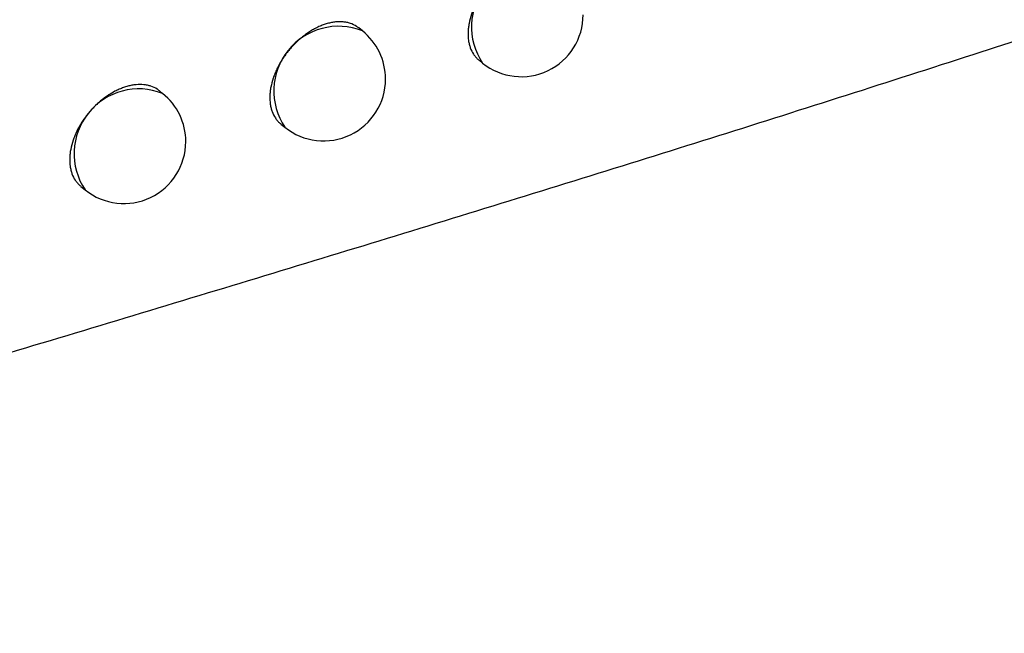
# Model space of a CAD drawing. Header units: millimetres. Extents: x -0.66 to 0.91, y -0.4 to 0.64.
# Tile 222 of 241: x 0.73358 to 0.74154, y 0.18565 to 0.19061. Entities that reach past the tile are written whole.
import ezdxf

# ---------------------------------------------------------------- set-up
doc = ezdxf.new("R2010")
doc.units = ezdxf.units.MM
doc.layers.add('FORMAT', color=7, linetype='Continuous')

msp = doc.modelspace()

# ---------------------------------------------------------------- linework, layer by layer
at = {"layer": 'FORMAT', "color": 7, "linetype": 'Continuous', "lineweight": 25}
for p, q in [((0.736351, 0.190521), (0.736322, 0.190544)), ((0.737294, 0.190283), (0.737322, 0.19026)), ((0.734737, 0.190015), (0.734712, 0.190036)), ((0.735693, 0.189767), (0.735724, 0.189741)), ((0.734077, 0.189263), (0.734111, 0.189236))]:
    msp.add_line(p, q, dxfattribs=at)
for centre, radius, start, end in [((0.737756, 0.190553), 0.0005234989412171, 68.457995, 213.993496), ((0.737635, 0.19065), 0.0005000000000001, 231.225746, 0), ((0.736159, 0.190034), 0.0005234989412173, 68.457995, 213.993496), ((0.736038, 0.190131), 0.0005000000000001, 0, 51.225746), ((0.736038, 0.190131), 0.0005000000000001, 231.225746, 0), ((0.734545, 0.189528), 0.0005234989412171, 68.457995, 213.993496), ((0.734424, 0.189625), 0.0005000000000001, 0, 51.225746), ((0.734424, 0.189625), 0.0005000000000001, 231.225746, 0)]:
    msp.add_arc(centre, radius, start, end, dxfattribs=at)
for points, knots in [([(0.7260067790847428, 0.1856511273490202), (0.7265956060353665, 0.1858325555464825), (0.7277735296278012, 0.1861954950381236), (0.7295191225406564, 0.1867233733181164), (0.7312491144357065, 0.1872434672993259), (0.7331128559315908, 0.1878025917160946), (0.7351041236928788, 0.1884022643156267), (0.7372163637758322, 0.1890457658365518), (0.7393004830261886, 0.1896931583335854), (0.7412981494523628, 0.190331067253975), (0.7432140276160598, 0.1909607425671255), (0.7444329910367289, 0.1913809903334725), (0.7450425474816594, 0.1915911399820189)], [0, 0, 0, 0, 0.0876556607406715, 0.1753514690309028, 0.2631533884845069, 0.3509855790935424, 0.4621203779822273, 0.5733027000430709, 0.684611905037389, 0.795958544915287, 0.8979667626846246, 1, 1, 1, 1]), ([(0.7379159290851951, 0.1910652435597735), (0.7379101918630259, 0.1910696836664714), (0.7378901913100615, 0.1910851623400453), (0.7378580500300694, 0.1910998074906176), (0.737821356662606, 0.1911095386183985), (0.7377825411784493, 0.1911150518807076), (0.7377410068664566, 0.1911143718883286), (0.7376977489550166, 0.1911074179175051), (0.7376646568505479, 0.1910991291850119), (0.7376313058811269, 0.1910879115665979), (0.7375974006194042, 0.1910736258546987), (0.7375636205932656, 0.1910564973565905), (0.7375302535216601, 0.1910367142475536), (0.7374975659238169, 0.1910144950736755), (0.7374652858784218, 0.1909896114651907), (0.7374340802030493, 0.190962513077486), (0.7374042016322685, 0.1909334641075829), (0.7373758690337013, 0.1909027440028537), (0.7373488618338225, 0.1908700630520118), (0.7373237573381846, 0.1908360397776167), (0.7372930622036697, 0.1907892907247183), (0.7372666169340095, 0.1907406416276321), (0.7372451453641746, 0.190691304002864), (0.7372270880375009, 0.1906418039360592), (0.7372142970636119, 0.1905924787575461), (0.7372071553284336, 0.190544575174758), (0.7372037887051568, 0.1904978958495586), (0.7372061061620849, 0.1904534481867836), (0.7372141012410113, 0.1904123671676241), (0.7372258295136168, 0.1903737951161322), (0.737242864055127, 0.1903390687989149), (0.7372653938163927, 0.1903098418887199), (0.7372802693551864, 0.1902928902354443), (0.7372911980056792, 0.1902857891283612), (0.7372945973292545, 0.1902835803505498)], [0, 0, 0, 0, 0.0215423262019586, 0.0750987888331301, 0.1024369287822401, 0.1289112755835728, 0.182469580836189, 0.2098086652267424, 0.2362838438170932, 0.2629441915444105, 0.2898913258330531, 0.3172313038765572, 0.3437067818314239, 0.3703674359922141, 0.3973148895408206, 0.4246552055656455, 0.4511305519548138, 0.477791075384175, 0.5047383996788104, 0.532078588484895, 0.5585536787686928, 0.6121135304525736, 0.6394534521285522, 0.6659283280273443, 0.7194877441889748, 0.7468274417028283, 0.7733021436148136, 0.8268612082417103, 0.8542007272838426, 0.8806752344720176, 0.9342339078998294, 0.9615732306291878, 0.9880474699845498, 1, 1, 1, 1]), ([(0.7363216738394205, 0.1905440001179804), (0.7363158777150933, 0.1905484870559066), (0.7362956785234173, 0.1905641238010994), (0.7362632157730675, 0.1905790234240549), (0.7362261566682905, 0.1905890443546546), (0.7361869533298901, 0.190594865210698), (0.7361450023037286, 0.1905945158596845), (0.7361013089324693, 0.1905879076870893), (0.7360678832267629, 0.1905798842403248), (0.7360341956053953, 0.1905689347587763), (0.7359999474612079, 0.1905549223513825), (0.7359658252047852, 0.1905380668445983), (0.7359321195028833, 0.1905185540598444), (0.7358990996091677, 0.1904966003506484), (0.7358664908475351, 0.1904719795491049), (0.7358349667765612, 0.190445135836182), (0.7358047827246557, 0.1904163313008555), (0.7357761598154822, 0.1903858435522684), (0.7357488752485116, 0.1903533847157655), (0.7357235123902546, 0.1903195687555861), (0.7356925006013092, 0.1902730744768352), (0.7356657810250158, 0.190224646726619), (0.735644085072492, 0.1901754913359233), (0.7356258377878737, 0.1901261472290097), (0.7356129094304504, 0.1900769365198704), (0.735605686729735, 0.1900291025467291), (0.735602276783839, 0.1899824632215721), (0.7356046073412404, 0.1899380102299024), (0.7356126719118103, 0.189896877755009), (0.7356245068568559, 0.1898582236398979), (0.7356417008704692, 0.1898233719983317), (0.7356644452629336, 0.189793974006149), (0.7356794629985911, 0.1897769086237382), (0.7356904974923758, 0.1897697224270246), (0.7356939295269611, 0.1897674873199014)], [0, 0, 0, 0, 0.0215533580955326, 0.0751123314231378, 0.1024517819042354, 0.1289267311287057, 0.1824862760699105, 0.2098260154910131, 0.2363013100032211, 0.2629617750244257, 0.2899090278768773, 0.317249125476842, 0.3437247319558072, 0.3703855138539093, 0.3973330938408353, 0.4246735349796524, 0.4511491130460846, 0.4778098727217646, 0.5047574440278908, 0.5320978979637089, 0.5585728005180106, 0.6121323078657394, 0.6394720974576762, 0.6659458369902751, 0.7195029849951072, 0.7468415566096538, 0.7733144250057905, 0.8268697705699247, 0.8542073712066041, 0.8806804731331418, 0.9342362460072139, 0.9615740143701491, 0.9880484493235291, 1, 1, 1, 1]), ([(0.7347113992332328, 0.1900356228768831), (0.7347055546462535, 0.1900401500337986), (0.7346851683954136, 0.1900559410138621), (0.7346524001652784, 0.1900710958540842), (0.7346149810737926, 0.1900814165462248), (0.7345753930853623, 0.1900875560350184), (0.7345330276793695, 0.1900875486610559), (0.7344889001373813, 0.1900812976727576), (0.7344551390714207, 0.1900735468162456), (0.7344211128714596, 0.1900628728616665), (0.7343865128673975, 0.1900491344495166), (0.7343292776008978, 0.1900216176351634), (0.7342725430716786, 0.1899846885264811), (0.7342198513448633, 0.1899406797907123), (0.7341893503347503, 0.1899121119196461), (0.7341604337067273, 0.1898818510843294), (0.7341328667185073, 0.1898496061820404), (0.7341072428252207, 0.1898159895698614), (0.734075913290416, 0.1897697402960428), (0.7340489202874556, 0.1897215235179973), (0.7340270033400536, 0.1896725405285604), (0.7340085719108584, 0.1896233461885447), (0.733995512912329, 0.1895742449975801), (0.7339882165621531, 0.1895264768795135), (0.7339847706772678, 0.1894798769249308), (0.7339871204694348, 0.1894354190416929), (0.7339952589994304, 0.1893942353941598), (0.7340072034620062, 0.1893554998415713), (0.7340245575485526, 0.1893205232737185), (0.7340475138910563, 0.1892909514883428), (0.734062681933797, 0.1892737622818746), (0.7340738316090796, 0.1892664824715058), (0.7340773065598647, 0.1892642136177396)], [0, 0, 0, 0, 0.0215279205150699, 0.0750906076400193, 0.1024317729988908, 0.1289125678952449, 0.1824837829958, 0.2098292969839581, 0.236314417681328, 0.2629847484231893, 0.2899419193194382, 0.3172920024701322, 0.3972253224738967, 0.4245784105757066, 0.4510655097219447, 0.4777379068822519, 0.5046973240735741, 0.532049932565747, 0.5585323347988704, 0.6121072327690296, 0.6394551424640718, 0.6659306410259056, 0.7194915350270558, 0.7468322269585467, 0.7733023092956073, 0.8268520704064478, 0.8541868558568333, 0.8806563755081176, 0.9342047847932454, 0.9615386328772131, 0.9880129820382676, 1, 1, 1, 1])]:
    msp.add_open_spline(points, degree=3, knots=knots, dxfattribs=at)

doc.saveas('drawing.dxf')
